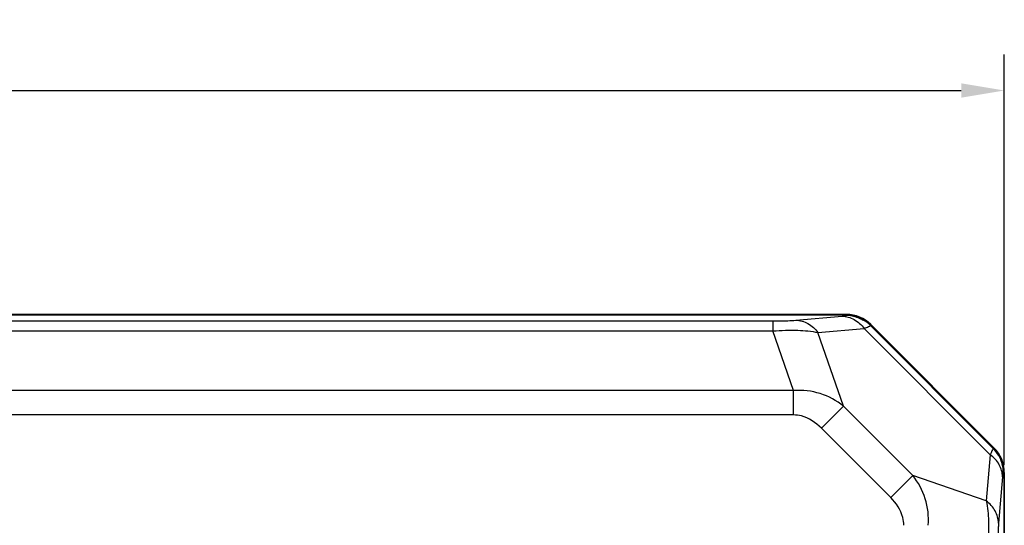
# Model space of a CAD drawing. Header units: millimetres. Extents: x 26 to 1030, y 460 to 962.
# Tile 7 of 15: x 142 to 211, y 648 to 683. Entities that reach past the tile are written whole.
import ezdxf

# ---------------------------------------------------------------- set-up
doc = ezdxf.new("R2010")
doc.units = ezdxf.units.MM
doc.header["$LTSCALE"] = 65.395
doc.header["$PDMODE"] = 3
doc.header["$PDSIZE"] = 8
doc.layers.get('0').update_dxf_attribs({"linetype": 'CONTINUOUS'})
doc.layers.get('Defpoints').update_dxf_attribs({"linetype": 'CONTINUOUS'})
doc.layers.add('00_COMPONENTS', color=7, linetype='CONTINUOUS')
doc.layers.add('51__DRAFT_DIMS', color=7, linetype='CONTINUOUS')
doc.styles.get("Standard").update_dxf_attribs({"font": 'simfang.ttf'})
doc.dimstyles.new('DIMSTYLE_1', dxfattribs={"dimtxt": 3, "dimasz": 3, "dimexe": 2.5, "dimexo": 0.5, "dimgap": 0.75, "dimtad": 1, "dimdsep": 46, "dimtxsty": 'STANDARD', "dimblk": '_FILLED', "dimblk1": '_FILLED', "dimblk2": '_FILLED', "dimcen": 0.09, "dimclrt": 3, "dimazin": 2, "dimtp": 0.5, "dimtm": 0.5, "dimtfac": 1, "dimtofl": 0, "dimtmove": 0, "dimatfit": 3, "dimldrblk": '_FILLED', "dimfxl": 1, "dimtolj": 1, "dimarcsym": 0})

# ---------------------------------------------------------------- blocks, each defined once
blk = doc.blocks.new('_FILLED')
at = {"color": 0, "linetype": 'ByBlock'}
blk.add_solid([(0, 0), (-1, 0.167), (-1, -0.167)], dxfattribs=at)
blk = doc.blocks.new('*D23')
at = {"layer": '51__DRAFT_DIMS', "color": 0, "lineweight": -2}
for p, q in [((30.822, 651.956), (30.822, 680.536)), ((210.822, 651.956), (210.822, 680.536)), ((33.822, 678.036), (207.822, 678.036))]:
    blk.add_line(p, q, dxfattribs=at)
at = {"layer": 'Defpoints', "color": 0}
for p in [(210.822, 678.036), (30.822, 651.456), (210.822, 651.456)]:
    blk.add_point(p, dxfattribs=at)
at = {"layer": '51__DRAFT_DIMS', "color": 0, "linetype": 'ByBlock', "lineweight": -2, "xscale": 3, "yscale": 3, "zscale": 3, "rotation": 180}
blk.add_blockref('_FILLED', (30.822, 678.036), dxfattribs=at)
at = {"layer": '51__DRAFT_DIMS', "color": 0, "linetype": 'ByBlock', "lineweight": -2, "xscale": 3, "yscale": 3, "zscale": 3}
blk.add_blockref('_FILLED', (210.822, 678.036), dxfattribs=at)
at = {"layer": '51__DRAFT_DIMS', "color": 3, "insert": (120.933, 682.786), "char_height": 3, "attachment_point": 2, "line_spacing_factor": 0.9}
blk.add_mtext('\\A1;\\A1;{\\H3.333333x;\\C256;180}', dxfattribs=at)

msp = doc.modelspace()

# ---------------------------------------------------------------- linework, layer by layer
at = {"layer": '00_COMPONENTS'}
for p, q in [((199.828, 662.45), (41.816, 662.45)), ((41.823, 662.429), (199.82, 662.429)), ((46.936, 662), (194.707, 662)), ((194.707, 662), (194.707, 661.301)), ((196.3, 662.051), (199.517, 662.332)), ((199.801, 662.382), (199.82, 662.429)), ((46.936, 661.301), (194.707, 661.301)), ((196.148, 657.153), (194.707, 661.301)), ((197.841, 661.195), (201.058, 661.476)), ((199.618, 656.078), (197.841, 661.195)), ((201.058, 661.476), (209.848, 652.686)), ((201.496, 661.68), (201.515, 661.727)), ((201.496, 661.68), (210.052, 653.124)), ((201.515, 661.727), (210.099, 653.143)), ((201.525, 661.747), (210.119, 653.153)), ((196.148, 657.153), (45.496, 657.153)), ((196.148, 655.456), (196.148, 657.153)), ((198.077, 654.537), (199.618, 656.078)), ((204.45, 651.246), (199.618, 656.078)), ((196.148, 655.456), (45.496, 655.456)), ((202.91, 649.705), (198.077, 654.537)), ((210.099, 653.143), (210.052, 653.124)), ((209.848, 652.686), (209.567, 649.469)), ((202.91, 649.705), (204.45, 651.246)), ((209.567, 649.469), (204.45, 651.246)), ((210.704, 651.145), (210.423, 647.928)), ((210.801, 651.448), (210.754, 651.429)), ((210.801, 651.448), (210.801, 533.451)), ((210.822, 563.45), (210.822, 651.456))]:
    msp.add_line(p, q, dxfattribs=at)
for centre, radius, start, end in [((199.797, 659.972), 2.41, 79.9679, 89.9102), ((199.828, 660.05), 2.4, 45, 90), ((199.791, 659.968), 2.416, 45.10564, 59.98365), ((208.34, 651.418), 2.416, 30.01537, 44.89414), ((208.422, 651.456), 2.4, 0, 45), ((220.78, 648.392), 11.745, 158.1618, 158.55435), ((208.344, 651.425), 2.41, 0.09001, 10.03162), ((215.696, 650.711), 5.011, 174.4495, 175.02317)]:
    msp.add_arc(centre, radius, start, end, dxfattribs=at)
for centre, major_axis in [((199.818, 660.025), (0.92, 2.221)), ((208.398, 651.446), (2.221, 0.92))]:
    msp.add_ellipse(centre, major_axis=major_axis, ratio=0.998395, start_param=-0.392131, end_param=0.392131, dxfattribs=at)
for points, knots in [([(194.707, 662), (194.868, 662), (195.399, 662.004), (195.931, 662.019), (196.3, 662.051)], [0, 0, 0, 0, 0.302767, 1, 1, 1, 1]), ([(196.3, 662.051), (196.592, 662.042), (197.197, 661.866), (197.656, 661.444), (197.841, 661.195)], [0, 0, 0, 0, 0.48529, 1, 1, 1, 1]), ([(199.517, 662.332), (199.586, 662.338), (199.665, 662.359), (199.79, 662.356), (199.801, 662.382)], [0, 0, 0, 0, 0.712028, 1, 1, 1, 1]), ([(199.517, 662.332), (199.81, 662.323), (200.414, 662.147), (200.873, 661.725), (201.058, 661.476)], [0, 0, 0, 0, 0.485292, 1, 1, 1, 1]), ([(194.707, 661.301), (195.285, 661.347), (196.333, 661.381), (197.383, 661.29), (197.841, 661.195)], [0, 0, 0, 0, 0.553422, 1, 1, 1, 1]), ([(201.058, 661.476), (201.163, 661.517), (201.3, 661.587), (201.469, 661.639), (201.496, 661.68)], [0, 0, 0, 0, 0.700044, 1, 1, 1, 1]), ([(199.618, 656.078), (199.136, 656.454), (198.026, 657.051), (196.767, 657.203), (196.148, 657.153)], [0, 0, 0, 0, 0.495953, 1, 1, 1, 1]), ([(198.077, 654.537), (197.694, 654.92), (197.055, 655.353), (196.33, 655.456), (196.148, 655.456)], [0, 0, 0, 0, 0.748072, 1, 1, 1, 1]), ([(210.052, 653.124), (210.018, 653.101), (209.971, 652.962), (209.913, 652.848), (209.878, 652.761)], [0, 0, 0, 0, 0.303272, 1, 1, 1, 1]), ([(210.704, 651.145), (210.695, 651.438), (210.519, 652.042), (210.097, 652.501), (209.848, 652.686)], [0, 0, 0, 0, 0.48529, 1, 1, 1, 1]), ([(205.525, 647.776), (205.575, 648.395), (205.423, 649.654), (204.826, 650.764), (204.45, 651.246)], [0, 0, 0, 0, 0.503948, 1, 1, 1, 1]), ([(210.754, 651.429), (210.733, 651.42), (210.731, 651.318), (210.714, 651.252), (210.708, 651.195)], [0, 0, 0, 0, 0.289551, 1, 1, 1, 1]), ([(203.828, 647.776), (203.828, 647.958), (203.725, 648.683), (203.292, 649.322), (202.91, 649.705)], [0, 0, 0, 0, 0.251808, 1, 1, 1, 1]), ([(210.423, 647.928), (210.414, 648.22), (210.238, 648.825), (209.816, 649.284), (209.567, 649.469)], [0, 0, 0, 0, 0.48529, 1, 1, 1, 1]), ([(209.567, 649.469), (209.662, 649.011), (209.753, 647.961), (209.719, 646.913), (209.673, 646.335)], [0, 0, 0, 0, 0.44656, 1, 1, 1, 1]), ([(210.423, 647.928), (210.415, 647.831), (210.379, 647.301), (210.372, 646.769), (210.372, 646.335)], [0, 0, 0, 0, 0.183661, 1, 1, 1, 1])]:
    msp.add_open_spline(points, degree=3, knots=knots, dxfattribs=at)
for points in [[(200.217, 662.345), (200.49, 662.297), (200.759, 662.199), (200.999, 662.06)], [(210.717, 651.845), (210.669, 652.118), (210.571, 652.387), (210.432, 652.627)]]:
    msp.add_open_spline(points, degree=3, dxfattribs=at)

# ---------------------------------------------------------------- dimensions: what is measured, and where the dimension line sits
at = {"layer": '51__DRAFT_DIMS'}
dim = msp.add_linear_dim(base=(210.822, 678.036), p1=(30.822, 651.456), p2=(210.822, 651.456), text='\\A1;{\\H3.333333x;\\C256;<>}', dimstyle='DIMSTYLE_1', override={"dimtxsty": 'STANDARD'}, dxfattribs=at)
dim.commit()
dim.dimension.update_dxf_attribs({"geometry": '*D23', "text_midpoint": (120.933, 678.036), "dimtype": 160})

doc.saveas('drawing.dxf')
